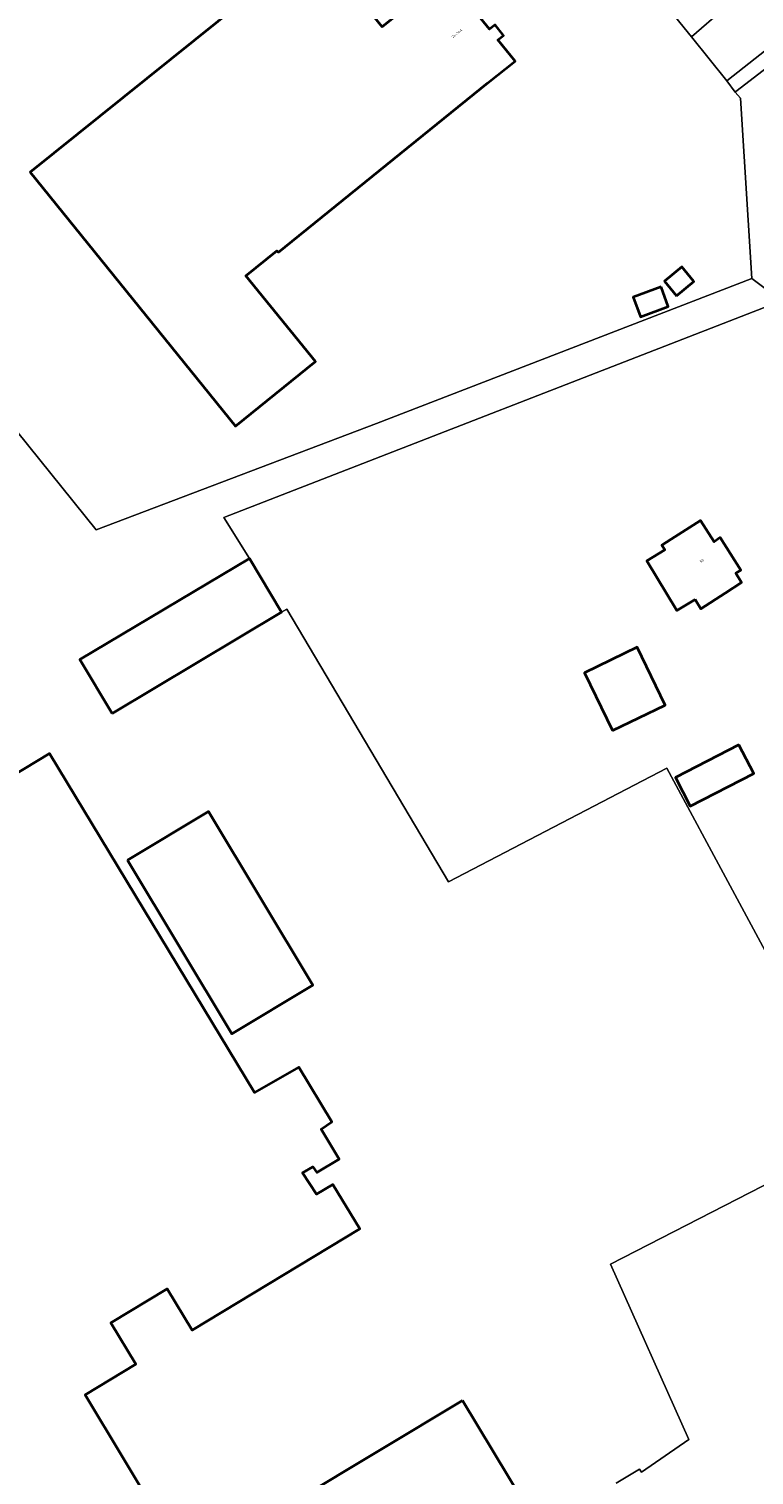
# Model space of a CAD drawing. Header units: metres. Extents: x 197700 to 204338, y 317132 to 325229.
# Tile 167 of 256: x 199506 to 199610, y 318384 to 318591. Entities that reach past the tile are written whole.
import ezdxf
from ezdxf.enums import TextEntityAlignment as Align

# ---------------------------------------------------------------- set-up
doc = ezdxf.new("R2010")
doc.units = ezdxf.units.M
for name, color, linetype, lineweight in [('B-WE-GR-BEPLANTING_CULTUUR_BOSPLANTSOEN-GV', 90, 'Continuous', 18), ('B-WE-IE-TERREINAFSCHEIDING_KUNSTMATIG_HEKWERK-G', 20, 'IE-TERREINAFSCHEIDING-KUNSTMATIG', 18), ('B-WE-OG-BEBOUWING-GV', 7, 'Continuous', 35), ('B-WE-OG-BEBOUWING-T18', 10, 'Continuous', 18), ('B-WE-OG-TERREIN_CULTUURSCHEIDING-GV', 7, 'Continuous', 18), ('B-WE-OG-TERREIN_ERF-GV', 7, 'Continuous', 18), ('B-WE-VH-VERHARDING_BETONSTRAATSTEEN-GV', 252, 'Continuous', 18), ('B-WE-VH-VERHARDING_OPEN-GV', 252, 'Continuous', 18), ('B-WE-VH-VERHARDING_TEGEL-GV', 252, 'Continuous', 18)]:
    doc.layers.add(name, color=color, linetype=linetype, lineweight=lineweight)
doc.styles.add('NLCS-ISO-M200-T18', font='NLCS-ISO.ttf', dxfattribs={"height": 0.36})
doc.linetypes.add('IE-TERREINAFSCHEIDING-KUNSTMATIG', pattern='A,4,[82,NLCS.SHX,S=0.75,R=90,X=0,Y=0],4,-2', length=10)

msp = doc.modelspace()

# ---------------------------------------------------------------- linework, layer by layer
at = {"layer": 'B-WE-GR-BEPLANTING_CULTUUR_BOSPLANTSOEN-GV'}
for points in [[(199615.869, 318588.069), (199613.926, 318586.948), (199606.956, 318581.562), (199606.854, 318581.483)], [(199606.854, 318581.483), (199607.592, 318580.603), (199609.21, 318554.811), (199613.473, 318551.632), (199616.077, 318549.691), (199635.847, 318526.125), (199639.275, 318527.312)]]:
    msp.add_lwpolyline(points, dxfattribs=at)
at = {"layer": 'B-WE-IE-TERREINAFSCHEIDING_KUNSTMATIG_HEKWERK-G'}
for points in [[(199600.593, 318589.365), (199570.453, 318626.54)], [(199605.632, 318583.09), (199600.593, 318589.365)], [(199605.632, 318583.09), (199606.854, 318581.483)], [(199606.854, 318581.483), (199606.956, 318581.562)], [(199606.854, 318581.483), (199607.592, 318580.603)], [(199607.592, 318580.603), (199609.21, 318554.811)], [(199515.482, 318518.851), (199484.619, 318557.226)], [(199609.21, 318554.811), (199555.578, 318534.078)], [(199613.473, 318551.632), (199533.737, 318520.623)], [(199555.578, 318534.078), (199515.482, 318518.851)], [(199533.737, 318520.623), (199537.384, 318514.796)], [(199541.987, 318507.085), (199542.756, 318507.507)], [(199542.756, 318507.507), (199565.871, 318468.529)], [(199565.871, 318468.529), (199597.094, 318484.798)], [(199597.094, 318484.798), (199625.247, 318432.421)], [(199625.247, 318432.421), (199588.996, 318413.854)], [(199588.996, 318413.854), (199600.223, 318388.771)], [(199600.223, 318388.771), (199593.469, 318384.079)], [(199593.167, 318384.549), (199589.849, 318382.509)], [(199593.469, 318384.079), (199593.167, 318384.549)]]:
    msp.add_lwpolyline(points, dxfattribs=at)
at = {"layer": 'B-WE-OG-BEBOUWING-GV'}
for points in [[(199541.501, 318558.556), (199571.495, 318582.78), (199575.386, 318585.92), (199572.924, 318588.969), (199573.708, 318589.594), (199572.515, 318591.075), (199571.717, 318590.466), (199565.498, 318598.177), (199556.365, 318590.801), (199546.675, 318602.752), (199542.792, 318599.603), (199506.048, 318570.028), (199535.424, 318533.703), (199546.828, 318542.926), (199536.888, 318555.216), (199541.311, 318558.793)], [(199598.448, 318552.355), (199600.921, 318554.381), (199599.211, 318556.47), (199596.737, 318554.444)], [(199596.245, 318553.61), (199592.26, 318552.143), (199593.298, 318549.325), (199597.282, 318550.792)], [(199601.123, 318508.916), (199601.923, 318507.585), (199605.404, 318509.831), (199607.767, 318511.356), (199606.943, 318512.674), (199607.669, 318513.1), (199604.695, 318517.756), (199603.836, 318517.145), (199601.906, 318520.196), (199597.68, 318517.524), (199596.374, 318516.698), (199596.793, 318516.003), (199594.225, 318514.459), (199598.505, 318507.342)], [(199517.769, 318492.629), (199541.987, 318507.085), (199537.384, 318514.796), (199513.166, 318500.34)], [(199589.3, 318490.155), (199596.821, 318493.8), (199592.811, 318502.076), (199585.29, 318498.431)], [(199607.389, 318488.131), (199598.298, 318483.456), (199600.404, 318479.361), (199609.495, 318484.037)], [(199519.958, 318471.641), (199534.898, 318446.785), (199546.469, 318453.74), (199531.529, 318478.595)], [(199567.835, 318394.362), (199543.98, 318380.001), (199552.821, 318365.348), (199555.404, 318361.067), (199579.243, 318375.455), (199579.198, 318375.53), (199576.66, 318379.736)]]:
    msp.add_lwpolyline(points, close=True, dxfattribs=at)
msp.add_lwpolyline([(199524.694, 318377.242), (199513.927, 318395.161), (199521.166, 318399.539), (199517.6, 318405.476), (199525.627, 318410.331), (199529.211, 318404.405), (199553.175, 318418.899), (199549.324, 318425.266), (199546.989, 318423.853), (199544.974, 318426.922), (199546.476, 318427.79), (199547.031, 318426.944), (199550.238, 318428.884), (199547.642, 318433.177), (199549.184, 318434.19), (199544.44, 318442.035), (199538.134, 318438.393), (199508.794, 318486.905), (199498.144, 318480.464)], dxfattribs=at)
at = {"layer": 'B-WE-OG-TERREIN_CULTUURSCHEIDING-GV'}
msp.add_lwpolyline([(199540.31, 318677.385), (199539.771, 318677.417), (199539.232, 318677.388), (199538.7, 318677.298), (199538.181, 318677.148), (199537.684, 318676.939), (199537.213, 318676.675), (199532.935, 318673.679), (199532.844, 318673.344), (199532.885, 318673.172), (199536.164, 318668.808), (199546.756, 318655.102), (199560.701, 318638.202), (199570.453, 318626.54), (199600.593, 318589.365), (199605.228, 318593.364)], dxfattribs=at)
at = {"layer": 'B-WE-OG-TERREIN_ERF-GV'}
for points in [[(199484.619, 318557.226), (199515.482, 318518.851), (199555.578, 318534.078), (199609.21, 318554.811), (199607.592, 318580.603), (199606.854, 318581.483), (199605.632, 318583.09), (199600.593, 318589.365), (199570.453, 318626.54), (199541.94, 318603.618), (199508.038, 318650.668), (199507.003, 318650.006), (199505.935, 318651.456), (199517.98, 318660.164), (199520.118, 318657.206), (199536.164, 318668.808), (199532.885, 318673.172), (199532.844, 318673.344), (199532.935, 318673.679), (199528.681, 318679.401), (199528.521, 318679.392), (199528.399, 318679.454), (199512.77, 318700.796), (199500, 318718.671)], [(199589.849, 318382.509), (199593.167, 318384.549), (199593.469, 318384.079), (199600.223, 318388.771), (199588.996, 318413.854), (199625.247, 318432.421), (199597.094, 318484.798), (199565.871, 318468.529), (199542.756, 318507.507), (199541.987, 318507.085), (199517.769, 318492.629), (199513.166, 318500.34), (199537.384, 318514.796), (199533.737, 318520.623), (199613.473, 318551.632), (199609.21, 318554.811), (199555.578, 318534.078), (199515.482, 318518.851), (199484.619, 318557.226)], [(199613.473, 318551.632), (199533.737, 318520.623), (199537.384, 318514.796), (199541.987, 318507.085), (199542.756, 318507.507), (199565.871, 318468.529), (199597.094, 318484.798), (199625.247, 318432.421)], [(199498.144, 318480.464), (199508.794, 318486.905), (199538.134, 318438.393), (199544.44, 318442.035), (199549.184, 318434.19), (199547.642, 318433.177), (199550.238, 318428.884), (199547.031, 318426.944), (199546.476, 318427.79), (199544.974, 318426.922), (199546.989, 318423.853), (199549.324, 318425.266), (199553.175, 318418.899), (199529.211, 318404.405), (199525.627, 318410.331), (199517.6, 318405.476), (199521.166, 318399.539), (199513.927, 318395.161), (199524.694, 318377.242)], [(199543.98, 318380.001), (199567.835, 318394.362), (199576.66, 318379.736)]]:
    msp.add_lwpolyline(points, dxfattribs=at)
for points in [[(199571.495, 318582.78), (199541.501, 318558.556), (199541.311, 318558.793), (199536.888, 318555.216), (199546.828, 318542.926), (199535.424, 318533.703), (199506.048, 318570.028), (199542.792, 318599.603), (199546.675, 318602.752), (199556.365, 318590.801), (199565.498, 318598.177), (199571.717, 318590.466), (199572.515, 318591.075), (199573.708, 318589.594), (199572.924, 318588.969), (199575.386, 318585.92)], [(199600.921, 318554.381), (199598.448, 318552.355), (199596.737, 318554.444), (199599.211, 318556.47)], [(199601.923, 318507.585), (199601.123, 318508.916), (199598.505, 318507.342), (199594.225, 318514.459), (199596.793, 318516.003), (199596.374, 318516.698), (199597.68, 318517.524), (199601.906, 318520.196), (199603.836, 318517.145), (199604.695, 318517.756), (199607.669, 318513.1), (199606.943, 318512.674), (199607.767, 318511.356), (199605.404, 318509.831)], [(199596.821, 318493.8), (199589.3, 318490.155), (199585.29, 318498.431), (199592.811, 318502.076)], [(199598.298, 318483.456), (199607.389, 318488.131), (199609.495, 318484.037), (199600.404, 318479.361)], [(199519.958, 318471.641), (199531.529, 318478.595), (199546.469, 318453.74), (199534.898, 318446.785)]]:
    msp.add_lwpolyline(points, close=True, dxfattribs=at)
at = {"layer": 'B-WE-VH-VERHARDING_BETONSTRAATSTEEN-GV'}
msp.add_lwpolyline([(199605.228, 318593.364), (199600.593, 318589.365), (199605.632, 318583.09), (199612.857, 318588.766)], dxfattribs=at)
at = {"layer": 'B-WE-VH-VERHARDING_OPEN-GV'}
msp.add_lwpolyline([(199618.359, 318379.001), (199636.559, 318387.261), (199642.471, 318389.994), (199640.971, 318393.269), (199648.03, 318396.601), (199649.25, 318394.018), (199649.594, 318393.287), (199650.2, 318393.567), (199630.71, 318435.219), (199625.247, 318432.421), (199588.996, 318413.854), (199600.223, 318388.771), (199593.469, 318384.079), (199593.167, 318384.549), (199589.849, 318382.509)], dxfattribs=at)
at = {"layer": 'B-WE-VH-VERHARDING_TEGEL-GV'}
msp.add_lwpolyline([(199612.857, 318588.766), (199605.632, 318583.09), (199606.854, 318581.483), (199606.956, 318581.562), (199613.926, 318586.948), (199615.869, 318588.069)], dxfattribs=at)

# ---------------------------------------------------------------- texts
at = {"layer": 'B-WE-OG-BEBOUWING-T18', "style": 'NLCS-ISO-M200-T18'}
for s, rotation, p in [('24-24A', 38.8, (199567.064, 318589.864)), ('50', 32.5, (199602.068, 318514.439))]:
    msp.add_text(s, height=0.36, rotation=rotation, dxfattribs=at).set_placement(p, align=Align.MIDDLE)

doc.saveas('drawing.dxf')
